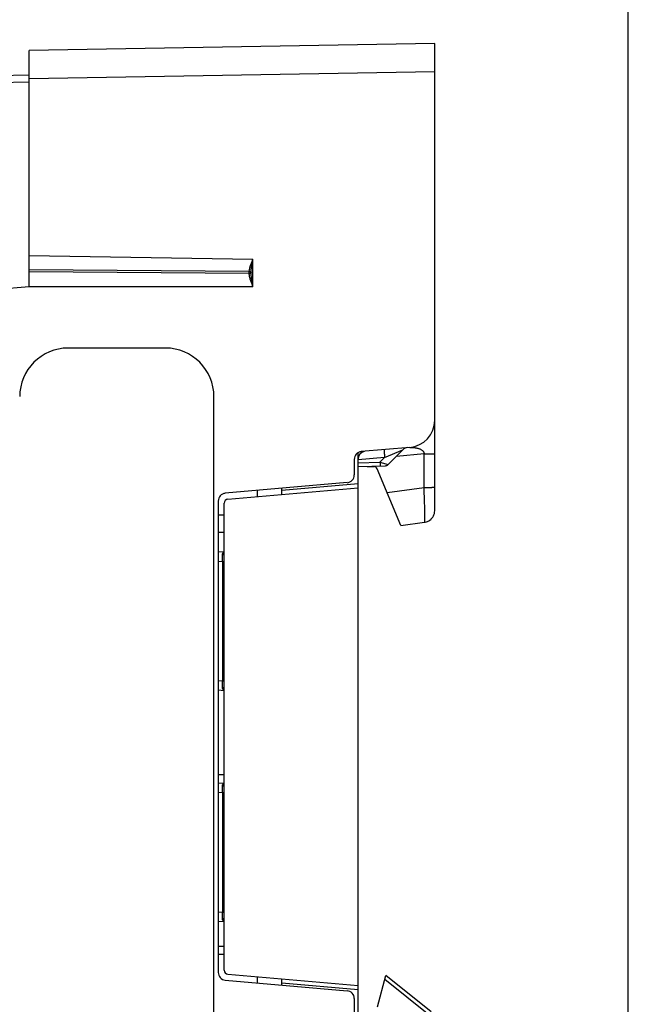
# Paper-space layout '170608_CRESCAD_1' of a CAD drawing. Header units: inches. Extents: x 0 to 17, y 0 to 11.
# Tile 139 of 139: x 15.4 to 17, y 6.2 to 8.8. Entities that reach past the tile are written whole.
import ezdxf

# ---------------------------------------------------------------- set-up
doc = ezdxf.new("R2010")
doc.units = ezdxf.units.IN
doc.header["$LTSCALE"] = 0.935
doc.header["$MEASUREMENT"] = 0
doc.layers.get('0').update_dxf_attribs({"linetype": 'CONTINUOUS'})

psp = doc.layouts.new('170608_CRESCAD_1')

# ---------------------------------------------------------------- linework, layer by layer
at = {"color": 7, "linetype": 'CONTINUOUS'}
for p, q in [((17, 0), (17, 11)), ((16.5017, 8.7083), (15.4584, 8.6901)), ((15.4584, 8.1206), (15.4584, 8.6901)), ((16.5017, 7.5057), (16.5017, 8.7083)), ((15.2621, 8.6236), (15.4584, 8.6271)), ((16.5017, 8.6353), (15.4584, 8.6171)), ((15.2621, 8.6041), (15.4584, 8.6095)), ((15.4584, 8.1628), (16.0341, 8.1534)), ((16.0341, 8.0821), (16.0341, 8.1534)), ((16.0244, 8.1209), (15.4584, 8.1259)), ((16.0243, 8.1162), (15.4584, 8.1206)), ((15.4584, 8.0821), (14.6834, 8.0127)), ((16.0341, 8.0821), (15.4584, 8.0821)), ((15.8087, 7.9243), (15.5587, 7.9243)), ((15.9337, 6.0493), (15.9337, 7.7993)), ((16.3048, 6.1935), (16.3048, 7.655)), ((16.4378, 7.6687), (16.3129, 7.6578)), ((16.3728, 7.643), (16.4198, 7.6624)), ((16.3819, 7.6245), (16.4198, 7.6624)), ((16.4743, 7.652), (16.4031, 7.6457)), ((16.4743, 7.652), (16.5017, 7.652)), ((16.4743, 7.5693), (16.4743, 7.652)), ((16.2947, 7.6378), (16.2947, 7.5979)), ((16.3728, 7.643), (16.3048, 7.637)), ((16.3048, 7.6292), (16.3609, 7.6311)), ((16.3609, 7.6311), (16.3728, 7.643)), ((16.3609, 7.6311), (16.3819, 7.6245)), ((16.3048, 7.6192), (16.3752, 7.6216)), ((16.328, 7.62), (16.3448, 7.6194)), ((16.4149, 7.4677), (16.3537, 7.6133)), ((16.2764, 7.578), (15.9629, 7.5506)), ((15.9694, 7.5352), (16.3048, 7.5646)), ((16.0455, 7.5419), (16.0455, 7.5578)), ((16.3048, 7.5746), (16.108, 7.5574)), ((16.108, 7.5474), (16.108, 7.5632)), ((16.3792, 7.5526), (16.4743, 7.5656)), ((16.4743, 7.5656), (16.4743, 7.5693)), ((15.9447, 7.5306), (15.9447, 6.3179)), ((15.9602, 6.3233), (15.9602, 7.5253)), ((15.9447, 7.4948), (15.9602, 7.4948)), ((16.4149, 7.4677), (16.4757, 7.476)), ((16.4803, 7.477), (16.4836, 7.4782)), ((16.4835, 7.4782), (16.4867, 7.4798)), ((16.4867, 7.4797), (16.4896, 7.4817)), ((16.4896, 7.4817), (16.4923, 7.4839)), ((16.4922, 7.4839), (16.4947, 7.4865)), ((16.4946, 7.4864), (16.4967, 7.4893)), ((16.4967, 7.4892), (16.4985, 7.4923)), ((16.4985, 7.4923), (16.4999, 7.4955)), ((16.4999, 7.4955), (16.5009, 7.4988)), ((15.9447, 7.4508), (15.9602, 7.4508)), ((15.9447, 7.3997), (15.9602, 7.4008)), ((15.9553, 7.3754), (15.9447, 7.3746)), ((15.9553, 7.3754), (15.9553, 7.068)), ((15.9553, 7.3754), (15.9602, 7.3754)), ((15.9447, 7.0687), (15.9553, 7.068)), ((15.9602, 7.0426), (15.9447, 7.0437)), ((15.9553, 7.068), (15.9602, 7.068)), ((15.9447, 6.8268), (15.9602, 6.8268)), ((15.9447, 6.8049), (15.9602, 6.806)), ((15.9553, 6.7806), (15.9447, 6.7798)), ((15.9553, 6.7806), (15.9602, 6.7806)), ((15.9553, 6.7806), (15.9553, 6.4732)), ((15.9447, 6.4739), (15.9553, 6.4732)), ((15.9553, 6.4732), (15.9602, 6.4732)), ((15.9602, 6.4478), (15.9447, 6.4489)), ((15.9602, 6.3845), (15.9447, 6.3845)), ((15.9447, 6.3648), (15.9602, 6.3648)), ((15.9694, 6.3133), (16.3048, 6.284)), ((16.3547, 6.2293), (16.3764, 6.3103)), ((16.4924, 6.2168), (16.3764, 6.3103)), ((15.9629, 6.298), (16.2764, 6.2706)), ((16.0455, 6.2908), (16.0455, 6.3067)), ((16.108, 6.2853), (16.108, 6.3012)), ((16.108, 6.2912), (16.3048, 6.274)), ((16.4863, 6.209), (16.3736, 6.2998)), ((16.2947, 6.2507), (16.2947, 6.2107))]:
    psp.add_line(p, q, dxfattribs=at)
for points in [[(16.5009, 7.4988), (16.5015, 7.5022), (16.5017, 7.5057)], [(16.4757, 7.476), (16.4769, 7.4762), (16.4803, 7.477)]]:
    psp.add_lwpolyline(points, dxfattribs=at)
for centre, radius, start, end in [((15.8115, 8.1203), 0.2129, 358.8996, 0.1709), ((15.5588, 7.7993), 0.125, 90.0051, 180.0048), ((15.8087, 7.7993), 0.125, 359.9952, 89.9949), ((16.4317, 7.7384), 0.07, 275, 360), ((16.3147, 7.6378), 0.02, 95, 180), ((16.3248, 7.6387), 0.02, 102.728, 180), ((16.4339, 7.6483), 0.02, 95, 135), ((16.3445, 7.6094), 0.01, 22.7881, 88), ((16.3749, 7.6316), 0.01, 272.0001, 315.0001), ((16.2747, 7.5979), 0.02, 275, 360), ((15.9647, 7.5306), 0.02, 95, 180), ((15.9702, 7.5253), 0.01, 95, 180), ((10.3833, 7.4538), 5.5726, 359.194, 359.3716), ((10.383, 6.9896), 5.5729, 0.6284, 0.806), ((10.3833, 6.859), 5.5726, 359.194, 359.3716), ((10.383, 6.3948), 5.5729, 0.6284, 0.806), ((15.9647, 6.3179), 0.02, 180, 265), ((15.9702, 6.3233), 0.01, 180, 265), ((16.2747, 6.2507), 0.02, 0, 85)]:
    psp.add_arc(centre, radius, start, end, dxfattribs=at)
for points, knots in [([(16.0244, 8.1209), (16.0244, 8.1223), (16.0247, 8.1249), (16.0256, 8.1289), (16.0266, 8.133), (16.0284, 8.1384), (16.0309, 8.1453), (16.033, 8.1507), (16.0341, 8.1534)], [0, 0, 0, 0, 0.116146, 0.235997, 0.358937, 0.484351, 0.740335, 1, 1, 1, 1]), ([(16.0292, 8.1185), (16.0293, 8.12), (16.0294, 8.1229), (16.03, 8.1287), (16.031, 8.1359), (16.0325, 8.1447), (16.0336, 8.1505), (16.0341, 8.1534)], [0, 0, 0, 0, 0.122525, 0.246132, 0.495716, 0.747368, 1, 1, 1, 1]), ([(15.4584, 8.0821), (15.4582, 8.0838), (15.458, 8.0871), (15.458, 8.0922), (15.4581, 8.0972), (15.4583, 8.1021), (15.4584, 8.1069), (15.4584, 8.1131), (15.4584, 8.1176), (15.4584, 8.1206)], [0, 0, 0, 0, 0.131306, 0.262257, 0.392034, 0.5198, 0.645024, 0.767211, 1, 1, 1, 1]), ([(16.0292, 8.1185), (16.0292, 8.1184), (16.0291, 8.1181), (16.0288, 8.1177), (16.0283, 8.1173), (16.0277, 8.1169), (16.0269, 8.1166), (16.0261, 8.1164), (16.0252, 8.1163), (16.0246, 8.1162), (16.0243, 8.1162)], [0, 0, 0, 0, 0.081471, 0.171682, 0.277102, 0.39912, 0.535585, 0.683879, 0.840361, 1, 1, 1, 1]), ([(16.0341, 8.0821), (16.033, 8.085), (16.0309, 8.0907), (16.0284, 8.0979), (16.0266, 8.1036), (16.0255, 8.1078), (16.0247, 8.112), (16.0244, 8.1148), (16.0243, 8.1162)], [0, 0, 0, 0, 0.258928, 0.514463, 0.639864, 0.762975, 0.883212, 1, 1, 1, 1]), ([(16.0292, 8.1185), (16.0292, 8.1187), (16.0291, 8.119), (16.0288, 8.1194), (16.0283, 8.1198), (16.0277, 8.1202), (16.027, 8.1205), (16.0262, 8.1207), (16.0253, 8.1209), (16.0247, 8.1209), (16.0244, 8.1209)], [0, 0, 0, 0, 0.08325, 0.174719, 0.280693, 0.402636, 0.538554, 0.685969, 0.841402, 1, 1, 1, 1]), ([(16.0341, 8.0821), (16.0336, 8.0851), (16.0325, 8.0912), (16.031, 8.1004), (16.03, 8.108), (16.0294, 8.114), (16.0293, 8.117), (16.0292, 8.1185)], [0, 0, 0, 0, 0.252416, 0.503933, 0.753558, 0.877277, 1, 1, 1, 1]), ([(16.3717, 7.6629), (16.3717, 7.6629), (16.3717, 7.6629), (16.3717, 7.6629), (16.3717, 7.6628), (16.3717, 7.6628), (16.3717, 7.6628), (16.3717, 7.6627), (16.3716, 7.6626), (16.3716, 7.6625), (16.3716, 7.6623), (16.3716, 7.662), (16.3716, 7.6617), (16.3716, 7.6612), (16.3716, 7.6605), (16.3717, 7.6595), (16.3717, 7.6583), (16.3718, 7.657), (16.3718, 7.6556), (16.3719, 7.654), (16.3721, 7.6523), (16.3722, 7.6506), (16.3723, 7.6487), (16.3725, 7.6462), (16.3727, 7.6443), (16.3728, 7.643)], [0, 0, 0, 0, 0.002084, 0.002882, 0.00381, 0.006074, 0.0089, 0.012299, 0.016275, 0.02083, 0.031677, 0.044828, 0.06026, 0.077939, 0.119877, 0.170257, 0.228602, 0.29436, 0.366903, 0.445539, 0.529514, 0.618025, 0.710227, 0.805228, 1, 1, 1, 1]), ([(16.4378, 7.6687), (16.4378, 7.6687), (16.4379, 7.6687), (16.4381, 7.6687), (16.4383, 7.6687), (16.4386, 7.6687), (16.439, 7.6687), (16.4396, 7.6687), (16.4401, 7.6687), (16.4408, 7.6687), (16.4414, 7.6687), (16.4423, 7.6686), (16.4434, 7.6686), (16.4447, 7.6685), (16.4461, 7.6684), (16.4474, 7.6683), (16.4488, 7.6682), (16.4507, 7.668), (16.453, 7.6676), (16.4557, 7.6672), (16.4584, 7.6665), (16.4611, 7.6657), (16.4637, 7.6648), (16.4663, 7.6635), (16.4683, 7.6623), (16.4698, 7.6611), (16.4708, 7.6601), (16.4718, 7.659), (16.4727, 7.6578), (16.4735, 7.6565), (16.474, 7.6551), (16.4743, 7.6538), (16.4743, 7.6527), (16.4743, 7.6522), (16.4743, 7.652)], [0, 0, 0, 0, 0.00301, 0.006856, 0.011384, 0.016464, 0.027864, 0.040441, 0.05382, 0.067763, 0.08212, 0.096787, 0.126784, 0.157381, 0.188368, 0.219612, 0.251027, 0.282555, 0.345787, 0.409101, 0.472404, 0.535691, 0.599047, 0.662667, 0.726878, 0.759375, 0.792223, 0.825507, 0.85931, 0.893697, 0.928683, 0.964176, 0.982072, 1, 1, 1, 1]), ([(16.3609, 7.6311), (16.3609, 7.6305), (16.361, 7.6295), (16.361, 7.6282), (16.361, 7.6273), (16.361, 7.6264), (16.361, 7.6256), (16.3611, 7.6248), (16.3611, 7.6241), (16.3611, 7.6234), (16.361, 7.6228), (16.361, 7.6223), (16.361, 7.6219), (16.361, 7.6216), (16.361, 7.6214), (16.361, 7.6213), (16.361, 7.6213), (16.361, 7.6212), (16.361, 7.6212), (16.3609, 7.6212), (16.3609, 7.6212), (16.3609, 7.6211), (16.3609, 7.6211), (16.3609, 7.6211)], [0, 0, 0, 0, 0.194677, 0.289651, 0.381832, 0.470342, 0.554321, 0.632966, 0.705525, 0.7713, 0.829666, 0.880065, 0.922019, 0.955146, 0.968302, 0.979155, 0.983714, 0.987692, 0.991093, 0.99392, 0.996186, 0.997912, 1, 1, 1, 1]), ([(16.4743, 7.5656), (16.4761, 7.5656), (16.4788, 7.5656), (16.4824, 7.5656), (16.4849, 7.5657), (16.4873, 7.5657), (16.4896, 7.5658), (16.4918, 7.5659), (16.4937, 7.5659), (16.4955, 7.566), (16.4969, 7.5661), (16.4978, 7.5662), (16.4985, 7.5662), (16.4991, 7.5663), (16.4996, 7.5663), (16.5001, 7.5664), (16.5005, 7.5664), (16.5008, 7.5665), (16.5011, 7.5665), (16.5013, 7.5666), (16.5014, 7.5666), (16.5015, 7.5666), (16.5015, 7.5666), (16.5016, 7.5667), (16.5016, 7.5667), (16.5016, 7.5667), (16.5017, 7.5667), (16.5017, 7.5667), (16.5017, 7.5668)], [0, 0, 0, 0, 0.198881, 0.294955, 0.387689, 0.476281, 0.559973, 0.63805, 0.709843, 0.77474, 0.832187, 0.857964, 0.881702, 0.903351, 0.922869, 0.940214, 0.955357, 0.968269, 0.978933, 0.983422, 0.98735, 0.99072, 0.993539, 0.995824, 0.997603, 0.998323, 0.998948, 1, 1, 1, 1]), ([(16.4757, 7.476), (16.4757, 7.476), (16.4758, 7.476), (16.4758, 7.476), (16.4758, 7.4761), (16.4759, 7.4761), (16.4759, 7.4762), (16.4759, 7.4763), (16.4759, 7.4764), (16.476, 7.4765), (16.476, 7.4767), (16.4761, 7.477), (16.4761, 7.4774), (16.4762, 7.4778), (16.4762, 7.4783), (16.4762, 7.4788), (16.4763, 7.4793), (16.4763, 7.4802), (16.4764, 7.4814), (16.4764, 7.483), (16.4764, 7.4848), (16.4765, 7.4867), (16.4765, 7.4889), (16.4765, 7.4913), (16.4765, 7.4938), (16.4764, 7.4975), (16.4764, 7.5026), (16.4762, 7.509), (16.4761, 7.5161), (16.4759, 7.5236), (16.4756, 7.5315), (16.4753, 7.5397), (16.475, 7.5482), (16.4747, 7.5568), (16.4744, 7.5626), (16.4743, 7.5656)], [0, 0, 0, 0, 0.000366, 0.000799, 0.001334, 0.00199, 0.002775, 0.003697, 0.004758, 0.00596, 0.008795, 0.012208, 0.016202, 0.020778, 0.025934, 0.031669, 0.037982, 0.044868, 0.060348, 0.078077, 0.098013, 0.120113, 0.144323, 0.170586, 0.198841, 0.229019, 0.294849, 0.367445, 0.446104, 0.530069, 0.618533, 0.710647, 0.805532, 0.902288, 1, 1, 1, 1]), ([(15.9555, 7.3927), (15.9555, 7.3931), (15.9556, 7.3939), (15.9559, 7.395), (15.9564, 7.3961), (15.957, 7.397), (15.9577, 7.3979), (15.9585, 7.3986), (15.9593, 7.3992), (15.9599, 7.3996), (15.9602, 7.3997)], [0, 0, 0, 0, 0.140115, 0.273505, 0.401707, 0.525986, 0.647306, 0.766399, 0.883836, 1, 1, 1, 1]), ([(15.9555, 7.3927), (15.9558, 7.3927), (15.9565, 7.3927), (15.9573, 7.393), (15.9582, 7.3933), (15.9589, 7.3937), (15.9594, 7.3942), (15.9598, 7.3947), (15.96, 7.3951), (15.9601, 7.3954), (15.9602, 7.3958), (15.9602, 7.396), (15.9602, 7.3961)], [0, 0, 0, 0, 0.146838, 0.290123, 0.427511, 0.557236, 0.678392, 0.791212, 0.845033, 0.897499, 0.949021, 1, 1, 1, 1]), ([(15.9602, 7.0473), (15.9602, 7.0474), (15.9602, 7.0476), (15.9601, 7.0479), (15.96, 7.0482), (15.9598, 7.0487), (15.9594, 7.0491), (15.9589, 7.0497), (15.9582, 7.0501), (15.9573, 7.0504), (15.9565, 7.0506), (15.9558, 7.0507), (15.9555, 7.0507)], [0, 0, 0, 0, 0.050979, 0.102501, 0.154967, 0.208789, 0.321609, 0.442765, 0.57249, 0.709878, 0.853163, 1, 1, 1, 1]), ([(15.9602, 7.0436), (15.9599, 7.0438), (15.9593, 7.0441), (15.9585, 7.0448), (15.9577, 7.0455), (15.957, 7.0463), (15.9564, 7.0473), (15.9559, 7.0483), (15.9556, 7.0495), (15.9555, 7.0503), (15.9555, 7.0507)], [0, 0, 0, 0, 0.116162, 0.233604, 0.352697, 0.474017, 0.598295, 0.726496, 0.859885, 1, 1, 1, 1]), ([(15.9555, 6.7979), (15.9555, 6.7983), (15.9556, 6.7991), (15.9559, 6.8002), (15.9564, 6.8013), (15.957, 6.8022), (15.9577, 6.8031), (15.9585, 6.8038), (15.9593, 6.8044), (15.9599, 6.8048), (15.9602, 6.8049)], [0, 0, 0, 0, 0.140115, 0.273505, 0.401707, 0.525986, 0.647306, 0.766399, 0.883836, 1, 1, 1, 1]), ([(15.9555, 6.7979), (15.9558, 6.7979), (15.9565, 6.7979), (15.9573, 6.7982), (15.9582, 6.7985), (15.9589, 6.7989), (15.9594, 6.7994), (15.9598, 6.7999), (15.96, 6.8003), (15.9601, 6.8006), (15.9602, 6.801), (15.9602, 6.8012), (15.9602, 6.8013)], [0, 0, 0, 0, 0.146838, 0.290123, 0.427511, 0.557236, 0.678392, 0.791212, 0.845033, 0.897499, 0.949021, 1, 1, 1, 1]), ([(15.9602, 6.4525), (15.9602, 6.4526), (15.9602, 6.4528), (15.9601, 6.4531), (15.96, 6.4534), (15.9598, 6.4539), (15.9594, 6.4543), (15.9589, 6.4549), (15.9582, 6.4553), (15.9573, 6.4556), (15.9565, 6.4558), (15.9558, 6.4559), (15.9555, 6.4559)], [0, 0, 0, 0, 0.050979, 0.102501, 0.154967, 0.208789, 0.321609, 0.442765, 0.57249, 0.709878, 0.853163, 1, 1, 1, 1]), ([(15.9602, 6.4488), (15.9599, 6.449), (15.9593, 6.4493), (15.9585, 6.45), (15.9577, 6.4507), (15.957, 6.4515), (15.9564, 6.4525), (15.9559, 6.4535), (15.9556, 6.4547), (15.9555, 6.4555), (15.9555, 6.4559)], [0, 0, 0, 0, 0.116162, 0.233604, 0.352697, 0.474017, 0.598295, 0.726496, 0.859885, 1, 1, 1, 1])]:
    psp.add_open_spline(points, degree=3, knots=knots, dxfattribs=at)

doc.saveas('drawing.dxf')
